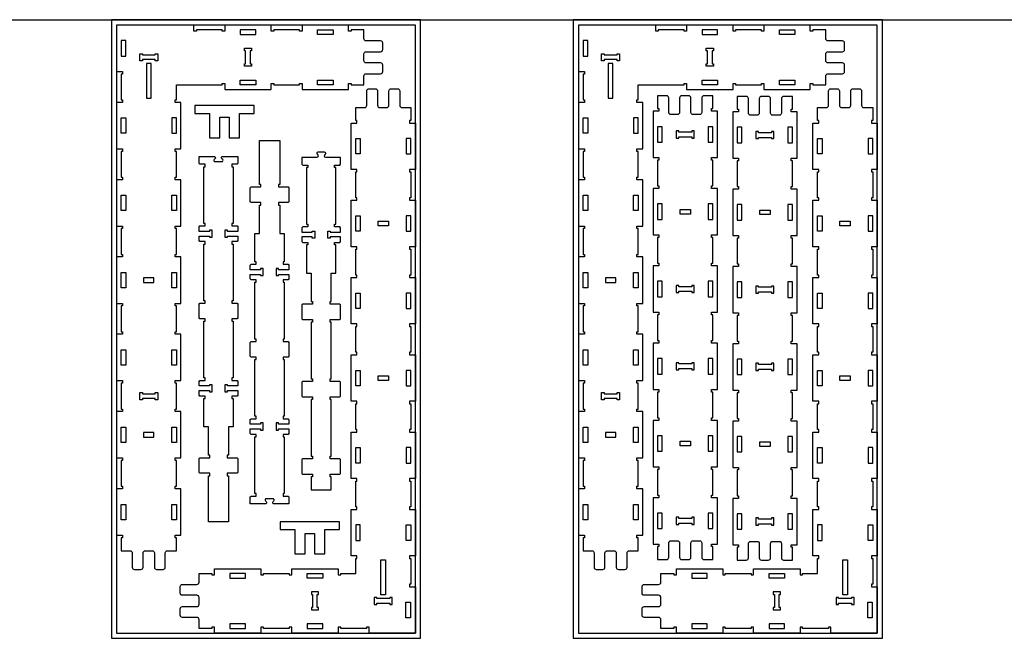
# Model space of a CAD drawing. Header units: inches. Extents: x -1745 to 48028, y -9858 to 20083.
# Tile 17 of 31: x 20516 to 24337, y 11554 to 13955. Entities that reach past the tile are written whole.
import ezdxf

# ---------------------------------------------------------------- set-up
doc = ezdxf.new("R2010")
doc.units = ezdxf.units.IN
doc.header["$MEASUREMENT"] = 0
doc.header["$PDMODE"] = 34
doc.layers.add('6_ANYTOOL_CUTTHROUGH_OUTSI', color=5, linetype='Continuous')

msp = doc.modelspace()

# ---------------------------------------------------------------- linework, layer by layer
msp.add_line((16694.6, 13953.7), (31034.3, 13953.7))
for points in [[(20872, 11553.7), (22072, 11553.7), (22072, 13953.7), (20872, 13953.7)], [(22664.5, 11553.7), (23864.5, 11553.7), (23864.5, 13953.7), (22664.5, 13953.7)], [(20892, 11573.7), (22052, 11573.7), (22052, 13933.7), (20892, 13933.7)], [(22684.5, 11573.7), (23844.5, 11573.7), (23844.5, 13933.7), (22684.5, 13933.7)], [(21252.9, 13496.1), (21292.9, 13496.1), (21292.9, 13576.1), (21328.9, 13576.1), (21328.9, 13496.1), (21368.9, 13496.1), (21368.9, 13576.1), (21368.9, 13591.1), (21425.9, 13591.1), (21425.9, 13621.1), (21195.9, 13621.1), (21195.9, 13591.1), (21252.9, 13591.1), (21252.9, 13576.1)], [(23064, 13495.5), (23074, 13495.5), (23074, 13500.5), (23124, 13500.5), (23124, 13495.5), (23134, 13495.5), (23134, 13523.5), (23124, 13523.5), (23124, 13518.5), (23074, 13518.5), (23074, 13523.5), (23064, 13523.5)], [(23373.2, 13493), (23383.2, 13493), (23383.2, 13498), (23433.2, 13498), (23433.2, 13493), (23443.2, 13493), (23443.2, 13521), (23433.2, 13521), (23433.2, 13516), (23383.2, 13516), (23383.2, 13521), (23373.2, 13521)], [(23064, 12895.5), (23074, 12895.5), (23074, 12900.5), (23124, 12900.5), (23124, 12895.5), (23134, 12895.5), (23134, 12923.5), (23124, 12923.5), (23124, 12918.5), (23074, 12918.5), (23074, 12923.5), (23064, 12923.5)], [(23373.2, 12893), (23383.2, 12893), (23383.2, 12898), (23433.2, 12898), (23433.2, 12893), (23443.2, 12893), (23443.2, 12921), (23433.2, 12921), (23433.2, 12916), (23383.2, 12916), (23383.2, 12921), (23373.2, 12921)], [(23064, 12595.5), (23074, 12595.5), (23074, 12600.5), (23124, 12600.5), (23124, 12595.5), (23134, 12595.5), (23134, 12623.5), (23124, 12623.5), (23124, 12618.5), (23074, 12618.5), (23074, 12623.5), (23064, 12623.5)], [(23373.2, 12593), (23383.2, 12593), (23383.2, 12598), (23433.2, 12598), (23433.2, 12593), (23443.2, 12593), (23443.2, 12621), (23433.2, 12621), (23433.2, 12616), (23383.2, 12616), (23383.2, 12621), (23373.2, 12621)], [(21052, 12479.7), (21042, 12479.7), (21042, 12484.7), (20992, 12484.7), (20992, 12479.7), (20982, 12479.7), (20982, 12507.7), (20992, 12507.7), (20992, 12502.7), (21042, 12502.7), (21042, 12507.7), (21052, 12507.7)], [(22844.5, 12479.7), (22834.5, 12479.7), (22834.5, 12484.7), (22784.5, 12484.7), (22784.5, 12479.7), (22774.5, 12479.7), (22774.5, 12507.7), (22784.5, 12507.7), (22784.5, 12502.7), (22834.5, 12502.7), (22834.5, 12507.7), (22844.5, 12507.7)], [(21584.4, 11881), (21624.4, 11881), (21624.4, 11961), (21660.4, 11961), (21660.4, 11881), (21700.4, 11881), (21700.4, 11961), (21700.4, 11976), (21757.4, 11976), (21757.4, 12006), (21527.4, 12006), (21527.4, 11976), (21584.4, 11976), (21584.4, 11961)], [(23064, 11995.5), (23074, 11995.5), (23074, 12000.5), (23124, 12000.5), (23124, 11995.5), (23134, 11995.5), (23134, 12023.5), (23124, 12023.5), (23124, 12018.5), (23074, 12018.5), (23074, 12023.5), (23064, 12023.5)], [(23373.2, 11993), (23383.2, 11993), (23383.2, 11998), (23433.2, 11998), (23433.2, 11993), (23443.2, 11993), (23443.2, 12021), (23433.2, 12021), (23433.2, 12016), (23383.2, 12016), (23383.2, 12021), (23373.2, 12021)], [(21648, 11733.7), (21648, 11723.7), (21653, 11723.7), (21653, 11673.7), (21648, 11673.7), (21648, 11663.7), (21676, 11663.7), (21676, 11673.7), (21671, 11673.7), (21671, 11723.7), (21676, 11723.7), (21676, 11733.7)], [(23440.5, 11733.7), (23440.5, 11723.7), (23445.5, 11723.7), (23445.5, 11673.7), (23440.5, 11673.7), (23440.5, 11663.7), (23468.5, 11663.7), (23468.5, 11673.7), (23463.5, 11673.7), (23463.5, 11723.7), (23468.5, 11723.7), (23468.5, 11733.7)], [(21902, 11689.7), (21952, 11689.7), (21952, 11684.7), (21962, 11684.7), (21962, 11712.7), (21952, 11712.7), (21952, 11707.7), (21902, 11707.7), (21902, 11712.7), (21892, 11712.7), (21892, 11684.7), (21902, 11684.7)], [(23694.5, 11689.7), (23744.5, 11689.7), (23744.5, 11684.7), (23754.5, 11684.7), (23754.5, 11712.7), (23744.5, 11712.7), (23744.5, 11707.7), (23694.5, 11707.7), (23694.5, 11712.7), (23684.5, 11712.7), (23684.5, 11684.7), (23694.5, 11684.7)]]:
    msp.add_lwpolyline(points, close=True)
at = {"color": 4}
for points in [[(21432, 13897.7), (21432, 13915.7), (21372, 13915.7), (21372, 13897.7)], [(21672, 13915.7), (21732, 13915.7), (21732, 13897.7), (21672, 13897.7)], [(23224.5, 13897.7), (23224.5, 13915.7), (23164.5, 13915.7), (23164.5, 13897.7)], [(23464.5, 13915.7), (23524.5, 13915.7), (23524.5, 13897.7), (23464.5, 13897.7)], [(20910, 13813.7), (20928, 13813.7), (20928, 13873.7), (20910, 13873.7)], [(22702.5, 13813.7), (22720.5, 13813.7), (22720.5, 13873.7), (22702.5, 13873.7)], [(21372, 13719.7), (21432, 13719.7), (21432, 13701.7), (21372, 13701.7)], [(21672, 13719.7), (21732, 13719.7), (21732, 13701.7), (21672, 13701.7)], [(23164.5, 13719.7), (23224.5, 13719.7), (23224.5, 13701.7), (23164.5, 13701.7)], [(23464.5, 13719.7), (23524.5, 13719.7), (23524.5, 13701.7), (23464.5, 13701.7)], [(20928, 13573.7), (20928, 13513.7), (20910, 13513.7), (20910, 13573.7)], [(21106, 13513.7), (21124, 13513.7), (21124, 13573.7), (21106, 13573.7)], [(22720.5, 13573.7), (22720.5, 13513.7), (22702.5, 13513.7), (22702.5, 13573.7)], [(22898.5, 13513.7), (22916.5, 13513.7), (22916.5, 13573.7), (22898.5, 13573.7)], [(22992, 13479.5), (23010, 13479.5), (23010, 13539.5), (22992, 13539.5)], [(23188, 13479.5), (23206, 13479.5), (23206, 13539.5), (23188, 13539.5)], [(23301.2, 13477), (23319.2, 13477), (23319.2, 13537), (23301.2, 13537)], [(23497.2, 13477), (23515.2, 13477), (23515.2, 13537), (23497.2, 13537)], [(21820, 13493.7), (21838, 13493.7), (21838, 13433.7), (21820, 13433.7)], [(22034, 13493.7), (22016, 13493.7), (22016, 13433.7), (22034, 13433.7)], [(23612.5, 13493.7), (23630.5, 13493.7), (23630.5, 13433.7), (23612.5, 13433.7)], [(23826.5, 13493.7), (23808.5, 13493.7), (23808.5, 13433.7), (23826.5, 13433.7)], [(20928, 13213.7), (20910, 13213.7), (20910, 13273.7), (20928, 13273.7)], [(21124, 13273.7), (21124, 13213.7), (21106, 13213.7), (21106, 13273.7)], [(22720.5, 13213.7), (22702.5, 13213.7), (22702.5, 13273.7), (22720.5, 13273.7)], [(22916.5, 13273.7), (22916.5, 13213.7), (22898.5, 13213.7), (22898.5, 13273.7)], [(22992, 13179.5), (23010, 13179.5), (23010, 13239.5), (22992, 13239.5)], [(23188, 13179.5), (23206, 13179.5), (23206, 13239.5), (23188, 13239.5)], [(23301.2, 13177), (23319.2, 13177), (23319.2, 13237), (23301.2, 13237)], [(23497.2, 13177), (23515.2, 13177), (23515.2, 13237), (23497.2, 13237)], [(21820, 13193.7), (21838, 13193.7), (21838, 13133.7), (21820, 13133.7)], [(22034, 13193.7), (22016, 13193.7), (22016, 13133.7), (22034, 13133.7)], [(23612.5, 13193.7), (23630.5, 13193.7), (23630.5, 13133.7), (23612.5, 13133.7)], [(23826.5, 13193.7), (23808.5, 13193.7), (23808.5, 13133.7), (23826.5, 13133.7)], [(20928, 12913.7), (20910, 12913.7), (20910, 12973.7), (20928, 12973.7)], [(21124, 12913.7), (21106, 12913.7), (21106, 12973.7), (21124, 12973.7)], [(22720.5, 12913.7), (22702.5, 12913.7), (22702.5, 12973.7), (22720.5, 12973.7)], [(22916.5, 12913.7), (22898.5, 12913.7), (22898.5, 12973.7), (22916.5, 12973.7)], [(22992, 12879.5), (23010, 12879.5), (23010, 12939.5), (22992, 12939.5)], [(23188, 12879.5), (23206, 12879.5), (23206, 12939.5), (23188, 12939.5)], [(23301.2, 12877), (23319.2, 12877), (23319.2, 12937), (23301.2, 12937)], [(23497.2, 12877), (23515.2, 12877), (23515.2, 12937), (23497.2, 12937)], [(21820, 12893.7), (21838, 12893.7), (21838, 12833.7), (21820, 12833.7)], [(22034, 12893.7), (22016, 12893.7), (22016, 12833.7), (22034, 12833.7)], [(23612.5, 12893.7), (23630.5, 12893.7), (23630.5, 12833.7), (23612.5, 12833.7)], [(23826.5, 12893.7), (23808.5, 12893.7), (23808.5, 12833.7), (23826.5, 12833.7)], [(20928, 12613.7), (20910, 12613.7), (20910, 12673.7), (20928, 12673.7)], [(21124, 12613.7), (21106, 12613.7), (21106, 12673.7), (21124, 12673.7)], [(22720.5, 12613.7), (22702.5, 12613.7), (22702.5, 12673.7), (22720.5, 12673.7)], [(22916.5, 12613.7), (22898.5, 12613.7), (22898.5, 12673.7), (22916.5, 12673.7)], [(22992, 12579.5), (23010, 12579.5), (23010, 12639.5), (22992, 12639.5)], [(23188, 12579.5), (23206, 12579.5), (23206, 12639.5), (23188, 12639.5)], [(23301.2, 12577), (23319.2, 12577), (23319.2, 12637), (23301.2, 12637)], [(23497.2, 12577), (23515.2, 12577), (23515.2, 12637), (23497.2, 12637)], [(21820, 12593.7), (21838, 12593.7), (21838, 12533.7), (21820, 12533.7)], [(22034, 12593.7), (22016, 12593.7), (22016, 12533.7), (22034, 12533.7)], [(23612.5, 12593.7), (23630.5, 12593.7), (23630.5, 12533.7), (23612.5, 12533.7)], [(23826.5, 12593.7), (23808.5, 12593.7), (23808.5, 12533.7), (23826.5, 12533.7)], [(20928, 12313.7), (20910, 12313.7), (20910, 12373.7), (20928, 12373.7)], [(21124, 12313.7), (21106, 12313.7), (21106, 12373.7), (21124, 12373.7)], [(22720.5, 12313.7), (22702.5, 12313.7), (22702.5, 12373.7), (22720.5, 12373.7)], [(22916.5, 12313.7), (22898.5, 12313.7), (22898.5, 12373.7), (22916.5, 12373.7)], [(22992, 12279.5), (23010, 12279.5), (23010, 12339.5), (22992, 12339.5)], [(23188, 12279.5), (23206, 12279.5), (23206, 12339.5), (23188, 12339.5)], [(23301.2, 12277), (23319.2, 12277), (23319.2, 12337), (23301.2, 12337)], [(23497.2, 12277), (23515.2, 12277), (23515.2, 12337), (23497.2, 12337)], [(21820, 12233.7), (21820, 12293.7), (21838, 12293.7), (21838, 12233.7)], [(22034, 12233.7), (22034, 12293.7), (22016, 12293.7), (22016, 12233.7)], [(23612.5, 12233.7), (23612.5, 12293.7), (23630.5, 12293.7), (23630.5, 12233.7)], [(23826.5, 12233.7), (23826.5, 12293.7), (23808.5, 12293.7), (23808.5, 12233.7)], [(20928, 12013.7), (20910, 12013.7), (20910, 12073.7), (20928, 12073.7)], [(21124, 12013.7), (21106, 12013.7), (21106, 12073.7), (21124, 12073.7)], [(22720.5, 12013.7), (22702.5, 12013.7), (22702.5, 12073.7), (22720.5, 12073.7)], [(22916.5, 12013.7), (22898.5, 12013.7), (22898.5, 12073.7), (22916.5, 12073.7)], [(22992, 11979.5), (23010, 11979.5), (23010, 12039.5), (22992, 12039.5)], [(23206, 11979.5), (23206, 12039.5), (23188, 12039.5), (23188, 11979.5)], [(23301.2, 11977), (23319.2, 11977), (23319.2, 12037), (23301.2, 12037)], [(23515.2, 11977), (23515.2, 12037), (23497.2, 12037), (23497.2, 11977)], [(21838, 11993.7), (21820, 11993.7), (21820, 11933.7), (21838, 11933.7)], [(22016, 11993.7), (22034, 11993.7), (22034, 11933.7), (22016, 11933.7)], [(23630.5, 11993.7), (23612.5, 11993.7), (23612.5, 11933.7), (23630.5, 11933.7)], [(23808.5, 11993.7), (23826.5, 11993.7), (23826.5, 11933.7), (23808.5, 11933.7)], [(21392, 11805.7), (21332, 11805.7), (21332, 11787.7), (21392, 11787.7)], [(21632, 11787.7), (21632, 11805.7), (21692, 11805.7), (21692, 11787.7)], [(23184.5, 11805.7), (23124.5, 11805.7), (23124.5, 11787.7), (23184.5, 11787.7)], [(23424.5, 11787.7), (23424.5, 11805.7), (23484.5, 11805.7), (23484.5, 11787.7)], [(22014.7, 11693.7), (22032.7, 11693.7), (22032.7, 11633.7), (22014.7, 11633.7)], [(23807.1, 11693.7), (23825.1, 11693.7), (23825.1, 11633.7), (23807.1, 11633.7)], [(21332, 11609.7), (21332, 11591.7), (21392, 11591.7), (21392, 11609.7)], [(21692, 11609.7), (21632, 11609.7), (21632, 11591.7), (21692, 11591.7)], [(23124.5, 11609.7), (23124.5, 11591.7), (23184.5, 11591.7), (23184.5, 11609.7)], [(23484.5, 11609.7), (23424.5, 11609.7), (23424.5, 11591.7), (23484.5, 11591.7)]]:
    msp.add_lwpolyline(points, close=True, dxfattribs=at)
for points in [[(21393, 13833.7), (21388, 13833.7), (21388, 13843.7), (21416, 13843.7), (21416, 13833.7), (21411, 13833.7)], [(21411, 13833.7), (21411, 13783.7), (21416, 13783.7), (21416, 13773.7), (21388, 13773.7)], [(21388, 13773.7), (21388, 13783.7), (21393, 13783.7), (21393, 13833.7)], [(23185.5, 13833.7), (23180.5, 13833.7), (23180.5, 13843.7), (23208.5, 13843.7), (23208.5, 13833.7), (23203.5, 13833.7)], [(23203.5, 13833.7), (23203.5, 13783.7), (23208.5, 13783.7), (23208.5, 13773.7), (23180.5, 13773.7)], [(23180.5, 13773.7), (23180.5, 13783.7), (23185.5, 13783.7), (23185.5, 13833.7)], [(20992, 13799.7), (20992, 13794.7), (20982, 13794.7), (20982, 13822.7), (20992, 13822.7), (20992, 13817.7)], [(20992, 13817.7), (21042, 13817.7), (21042, 13822.7), (21052, 13822.7), (21052, 13794.7)], [(21052, 13794.7), (21042, 13794.7), (21042, 13799.7), (20992, 13799.7)], [(22784.5, 13799.7), (22784.5, 13794.7), (22774.5, 13794.7), (22774.5, 13822.7), (22784.5, 13822.7), (22784.5, 13817.7)], [(22784.5, 13817.7), (22834.5, 13817.7), (22834.5, 13822.7), (22844.5, 13822.7), (22844.5, 13794.7)], [(22844.5, 13794.7), (22834.5, 13794.7), (22834.5, 13799.7), (22784.5, 13799.7)], [(21026, 13784.7), (21008, 13784.7), (21008, 13649.7), (21026, 13649.7), (21026, 13784.7)], [(22818.5, 13784.7), (22800.5, 13784.7), (22800.5, 13649.7), (22818.5, 13649.7), (22818.5, 13784.7)], [(23079, 13218.5), (23119, 13218.5), (23119, 13200.5), (23079, 13200.5), (23079, 13218.5)], [(23388.2, 13216), (23428.2, 13216), (23428.2, 13198), (23388.2, 13198), (23388.2, 13216)], [(21947, 13154.7), (21907, 13154.7), (21907, 13172.7), (21947, 13172.7), (21947, 13154.7)], [(23739.5, 13154.7), (23699.5, 13154.7), (23699.5, 13172.7), (23739.5, 13172.7), (23739.5, 13154.7)], [(21037, 12952.7), (20997, 12952.7), (20997, 12934.7), (21037, 12934.7), (21037, 12952.7)], [(22829.5, 12952.7), (22789.5, 12952.7), (22789.5, 12934.7), (22829.5, 12934.7), (22829.5, 12952.7)], [(21947, 12554.7), (21907, 12554.7), (21907, 12572.7), (21947, 12572.7), (21947, 12554.7)], [(23739.5, 12554.7), (23699.5, 12554.7), (23699.5, 12572.7), (23739.5, 12572.7), (23739.5, 12554.7)], [(21037, 12352.7), (20997, 12352.7), (20997, 12334.7), (21037, 12334.7), (21037, 12352.7)], [(22829.5, 12352.7), (22789.5, 12352.7), (22789.5, 12334.7), (22829.5, 12334.7), (22829.5, 12352.7)], [(23079, 12318.5), (23119, 12318.5), (23119, 12300.5), (23079, 12300.5), (23079, 12318.5)], [(23388.2, 12316), (23428.2, 12316), (23428.2, 12298), (23388.2, 12298), (23388.2, 12316)], [(21936, 11722.7), (21918, 11722.7), (21918, 11857.7), (21936, 11857.7), (21936, 11722.7)], [(23728.5, 11722.7), (23710.5, 11722.7), (23710.5, 11857.7), (23728.5, 11857.7), (23728.5, 11722.7)]]:
    msp.add_lwpolyline(points)
msp.add_lwpolyline([(21511, 12961.4), (21521, 12961.4), (21521, 12966.4), (21561, 12966.4), (21561, 12948.4), (21558, 12945.4), (21538, 12945.4), (21538, 12935.4), (21543, 12935.4), (21543, 12715.4), (21538, 12715.4), (21538, 12705.4), (21558, 12705.4), (21561, 12702.4), (21561, 12648.4), (21558, 12645.4), (21538, 12645.4), (21538, 12635.4), (21543, 12635.4), (21543, 12415.4), (21538, 12415.4), (21538, 12405.4), (21558, 12405.4), (21561, 12402.4), (21561, 12384.4), (21521, 12384.4), (21521, 12389.4), (21511, 12389.4), (21511, 12361.4), (21521, 12361.4), (21521, 12366.4), (21561, 12366.4), (21561, 12348.4), (21558, 12345.4), (21538, 12345.4), (21538, 12335.4), (21543, 12335.4), (21543, 12115.4), (21538, 12115.4), (21538, 12105.4), (21558, 12105.4), (21561, 12102.4), (21561, 12075.4), (21503.1, 12075.4, -0.668179), (21499.4, 12084.4), (21502.3, 12087.4, 0.668179), (21499, 12095.5), (21473, 12095.5, 0.668179), (21469.7, 12087.4), (21472.6, 12084.4, -0.668179), (21468.9, 12075.4), (21411, 12075.4), (21411, 12102.4), (21414, 12105.4), (21434, 12105.4), (21434, 12115.4), (21429, 12115.4), (21429, 12335.4), (21434, 12335.4), (21434, 12345.4), (21414, 12345.4), (21411, 12348.4), (21411, 12366.4), (21451, 12366.4), (21451, 12361.4), (21461, 12361.4), (21461, 12389.4), (21451, 12389.4), (21451, 12384.4), (21411, 12384.4), (21411, 12402.4), (21414, 12405.4), (21434, 12405.4), (21434, 12415.4), (21429, 12415.4), (21429, 12635.4), (21434, 12635.4), (21434, 12645.4), (21414, 12645.4), (21411, 12648.4), (21411, 12702.4), (21414, 12705.4), (21434, 12705.4), (21434, 12715.4), (21429, 12715.4), (21429, 12935.4), (21434, 12935.4), (21434, 12945.4), (21414, 12945.4), (21411, 12948.4), (21411, 12966.4), (21451, 12966.4), (21451, 12961.4), (21461, 12961.4), (21461, 12989.4), (21451, 12989.4), (21451, 12984.4), (21411, 12984.4), (21411, 13002.4), (21414, 13005.4), (21434, 13005.4), (21434, 13015.4), (21429, 13015.4), (21429, 13125.4), (21447, 13125.4), (21447, 13235.4), (21452, 13235.4), (21452, 13245.4), (21414, 13245.4), (21411, 13248.4), (21411, 13302.4), (21414, 13305.4), (21452, 13305.4), (21452, 13315.4), (21447, 13315.4), (21447, 13485.4), (21525, 13485.4), (21525, 13315.4), (21520, 13315.4), (21520, 13305.4), (21558, 13305.4), (21561, 13302.4), (21561, 13248.4), (21558, 13245.4), (21520, 13245.4), (21520, 13235.4), (21525, 13235.4), (21525, 13125.4), (21543, 13125.4), (21543, 13015.4), (21538, 13015.4), (21538, 13005.4), (21558, 13005.4), (21561, 13002.4), (21561, 12984.4), (21521, 12984.4), (21521, 12989.4), (21511, 12989.4), (21511, 12961.4)], format="xyb")
for points in [[(21212.4, 13424.1), (21270.3, 13424.1, -0.668179), (21274, 13415.1), (21271.1, 13412.2, 0.668179), (21274.4, 13404.1), (21300.4, 13404.1, 0.668179), (21303.8, 13412.2), (21300.8, 13415.1, -0.668179), (21304.5, 13424.1), (21362.4, 13424.1), (21362.4, 13397.1), (21359.4, 13394.1), (21339.4, 13394.1), (21339.4, 13384.1), (21344.4, 13384.1), (21344.4, 13164.1), (21339.4, 13164.1), (21339.4, 13154.1), (21359.4, 13154.1), (21362.4, 13151.1), (21362.4, 13133.1), (21322.4, 13133.1), (21322.4, 13138.1), (21312.4, 13138.1), (21312.4, 13110.1), (21322.4, 13110.1), (21322.4, 13115.1), (21362.4, 13115.1), (21362.4, 13097.1), (21359.4, 13094.1), (21339.4, 13094.1), (21339.4, 13084.1), (21344.4, 13084.1), (21344.4, 12864.1), (21339.4, 12864.1), (21339.4, 12854.1), (21359.4, 12854.1), (21362.4, 12851.1), (21362.4, 12797.1), (21359.4, 12794.1), (21339.4, 12794.1), (21339.4, 12784.1), (21344.4, 12784.1), (21344.4, 12564.1), (21339.4, 12564.1), (21339.4, 12554.1), (21359.4, 12554.1), (21362.4, 12551.1), (21362.4, 12533.1), (21322.4, 12533.1), (21322.4, 12538.1), (21312.4, 12538.1), (21312.4, 12510.1), (21322.4, 12510.1), (21322.4, 12515.1), (21362.4, 12515.1), (21362.4, 12497.1), (21359.4, 12494.1), (21339.4, 12494.1), (21339.4, 12484.1), (21344.4, 12484.1), (21344.4, 12374.1), (21326.4, 12374.1), (21326.4, 12264.1), (21321.4, 12264.1), (21321.4, 12254.1), (21359.4, 12254.1), (21362.4, 12251.1), (21362.4, 12197.1), (21359.4, 12194.1), (21321.4, 12194.1), (21321.4, 12184.1), (21326.4, 12184.1), (21326.4, 12005.8), (21248.4, 12005.8), (21248.4, 12184.1), (21253.4, 12184.1), (21253.4, 12194.1), (21215.4, 12194.1), (21212.4, 12197.1), (21212.4, 12251.1), (21215.4, 12254.1), (21253.4, 12254.1), (21253.4, 12264.1), (21248.4, 12264.1), (21248.4, 12374.1), (21230.4, 12374.1), (21230.4, 12484.1), (21235.4, 12484.1), (21235.4, 12494.1), (21215.4, 12494.1), (21212.4, 12497.1), (21212.4, 12515.1), (21252.4, 12515.1), (21252.4, 12510.1), (21262.4, 12510.1), (21262.4, 12538.1), (21252.4, 12538.1), (21252.4, 12533.1), (21212.4, 12533.1), (21212.4, 12551.1), (21215.4, 12554.1), (21235.4, 12554.1), (21235.4, 12564.1), (21230.4, 12564.1), (21230.4, 12784.1), (21235.4, 12784.1), (21235.4, 12794.1), (21215.4, 12794.1), (21212.4, 12797.1), (21212.4, 12851.1), (21215.4, 12854.1), (21235.4, 12854.1), (21235.4, 12864.1), (21230.4, 12864.1), (21230.4, 13084.1), (21235.4, 13084.1), (21235.4, 13094.1), (21215.4, 13094.1), (21212.4, 13097.1), (21212.4, 13115.1), (21252.4, 13115.1), (21252.4, 13110.1), (21262.4, 13110.1), (21262.4, 13138.1), (21252.4, 13138.1), (21252.4, 13133.1), (21212.4, 13133.1), (21212.4, 13151.1), (21215.4, 13154.1), (21235.4, 13154.1), (21235.4, 13164.1), (21230.4, 13164.1), (21230.4, 13384.1), (21235.4, 13384.1), (21235.4, 13394.1), (21215.4, 13394.1), (21212.4, 13397.1)], [(21647.4, 12780.5), (21647.4, 12560.5), (21652.4, 12560.5), (21652.4, 12550.5), (21614.4, 12550.5), (21611.4, 12547.5), (21611.4, 12493.5), (21614.4, 12490.5), (21652.4, 12490.5), (21652.4, 12480.5), (21647.4, 12480.5), (21647.4, 12260.5), (21652.4, 12260.5), (21652.4, 12250.5), (21614.4, 12250.5), (21611.4, 12247.5), (21611.4, 12193.5), (21614.4, 12190.5), (21652.4, 12190.5), (21652.4, 12180.5), (21647.4, 12180.5), (21647.4, 12130.5), (21725.4, 12130.5), (21725.4, 12180.5), (21720.4, 12180.5), (21720.4, 12190.5), (21758.4, 12190.5), (21761.4, 12193.5), (21761.4, 12247.5), (21758.4, 12250.5), (21720.4, 12250.5), (21720.4, 12260.5), (21725.4, 12260.5), (21725.4, 12480.5), (21720.4, 12480.5), (21720.4, 12490.5), (21758.4, 12490.5), (21761.4, 12493.5), (21761.4, 12547.5), (21758.4, 12550.5), (21720.4, 12550.5), (21720.4, 12560.5), (21725.4, 12560.5), (21725.4, 12780.5), (21720.4, 12780.5), (21720.4, 12790.5), (21758.4, 12790.5), (21761.4, 12793.5), (21761.4, 12847.5), (21758.4, 12850.5), (21720.4, 12850.5), (21720.4, 12860.5), (21725.4, 12860.5), (21725.4, 12970.5), (21743.4, 12970.5), (21743.4, 13080.5), (21738.4, 13080.5), (21738.4, 13090.5), (21758.4, 13090.5), (21761.4, 13093.5), (21761.4, 13111.5), (21721.4, 13111.5), (21721.4, 13106.5), (21711.4, 13106.5), (21711.4, 13134.5), (21721.4, 13134.5), (21721.4, 13129.5), (21761.4, 13129.5), (21761.4, 13147.5), (21758.4, 13150.5), (21738.4, 13150.5), (21738.4, 13160.5), (21743.4, 13160.5), (21743.4, 13380.5), (21738.4, 13380.5), (21738.4, 13390.5), (21758.4, 13390.5), (21761.4, 13393.5), (21761.4, 13420.5), (21703.6, 13420.5, -0.668179), (21699.8, 13429.5), (21702.8, 13432.4, 0.668179), (21699.4, 13440.6), (21673.5, 13440.6, 0.668179), (21670.1, 13432.4), (21673, 13429.5, -0.668179), (21669.3, 13420.5), (21611.4, 13420.5), (21611.4, 13393.5), (21614.4, 13390.5), (21634.4, 13390.5), (21634.4, 13380.5), (21629.4, 13380.5), (21629.4, 13160.5), (21634.4, 13160.5), (21634.4, 13150.5), (21614.4, 13150.5), (21611.4, 13147.5), (21611.4, 13129.5), (21651.4, 13129.5), (21651.4, 13134.5), (21661.4, 13134.5), (21661.4, 13106.5), (21651.4, 13106.5), (21651.4, 13111.5), (21611.4, 13111.5), (21611.4, 13093.5), (21614.4, 13090.5), (21634.4, 13090.5), (21634.4, 13080.5), (21629.4, 13080.5), (21629.4, 12970.5), (21647.4, 12970.5), (21647.4, 12860.5), (21652.4, 12860.5), (21652.4, 12850.5), (21614.4, 12850.5), (21611.4, 12847.5), (21611.4, 12793.5), (21614.4, 12790.5), (21652.4, 12790.5), (21652.4, 12780.5)]]:
    msp.add_lwpolyline(points, format="xyb", close=True)
for p in [(22072, 13953.7), (23864.5, 13953.7)]:
    msp.add_point(p)
at = {"layer": '6_ANYTOOL_CUTTHROUGH_OUTSI', "color": 0}
for points in [[(20944.3, 11893.7, -0.414214), (20953.1, 11884.9), (20953.1, 11829.2, 0.414214), (20961.5, 11820.8), (20986.8, 11820.8, 0.414214), (20995.1, 11829.2), (20995.1, 11884.9, -0.414214), (21003.9, 11893.7), (21030.1, 11893.7, -0.414214), (21038.9, 11884.9), (21038.9, 11829.2, 0.414214), (21047.3, 11820.8), (21072.6, 11820.8, 0.414214), (21080.9, 11829.2), (21080.9, 11884.9, -0.414214), (21089.7, 11893.7), (21124, 11893.7), (21124, 11943.7), (21119, 11943.7), (21119, 11953.7), (21142, 11953.7), (21142, 12133.7), (21119, 12133.7), (21119, 12143.7), (21124, 12143.7), (21124, 12243.7), (21119, 12243.7), (21119, 12253.7), (21142, 12253.7), (21142, 12433.7), (21119, 12433.7), (21119, 12443.7), (21124, 12443.7), (21124, 12543.7), (21119, 12543.7), (21119, 12553.7), (21142, 12553.7), (21142, 12733.7), (21119, 12733.7), (21119, 12743.7), (21124, 12743.7), (21124, 12843.7), (21119, 12843.7), (21119, 12853.7), (21142, 12853.7), (21142, 13033.7), (21119, 13033.7), (21119, 13043.7), (21124, 13043.7), (21124, 13143.7), (21119, 13143.7), (21119, 13153.7), (21142, 13153.7), (21142, 13333.7), (21119, 13333.7), (21119, 13343.7), (21124, 13343.7), (21124, 13443.7), (21119, 13443.7), (21119, 13453.7), (21142, 13453.7), (21142, 13633.7), (21119, 13633.7), (21119, 13643.7), (21124, 13643.7), (21124, 13701.7), (21302, 13701.7), (21302, 13706.7), (21312, 13706.7), (21312, 13683.7), (21492, 13683.7), (21492, 13706.7), (21502, 13706.7), (21502, 13701.7), (21602, 13701.7), (21602, 13706.7), (21612, 13706.7), (21612, 13683.7), (21792, 13683.7), (21792, 13706.7), (21802, 13706.7), (21802, 13701.7), (21852, 13701.7), (21852, 13736, -0.414214), (21860.8, 13744.8), (21916.6, 13744.8, 0.414214), (21924.9, 13753.2), (21924.9, 13778.5, 0.414214), (21916.6, 13786.9), (21860.8, 13786.9, -0.414214), (21852, 13795.6), (21852, 13821.8, -0.414214), (21860.8, 13830.6), (21916.6, 13830.6, 0.414214), (21924.9, 13839), (21924.9, 13864.3, 0.414214), (21916.6, 13872.6), (21860.8, 13872.6, -0.414214), (21852, 13881.4), (21852, 13915.7), (21802, 13915.7), (21802, 13910.7), (21792, 13910.7), (21792, 13933.7), (21612, 13933.7), (21612, 13910.7), (21602, 13910.7), (21602, 13915.7), (21502, 13915.7), (21502, 13910.7), (21492, 13910.7), (21492, 13933.7), (21312, 13933.7), (21312, 13910.7), (21302, 13910.7), (21302, 13915.7), (21202, 13915.7), (21202, 13910.7), (21192, 13910.7), (21192, 13933.7), (20892, 13933.7), (20892, 13753.7), (20915, 13753.7), (20915, 13743.7), (20910, 13743.7), (20910, 13643.7), (20915, 13643.7), (20915, 13633.7), (20892, 13633.7), (20892, 13453.7), (20915, 13453.7), (20915, 13443.7), (20910, 13443.7), (20910, 13343.7), (20915, 13343.7), (20915, 13333.7), (20892, 13333.7), (20892, 13153.7), (20915, 13153.7), (20915, 13143.7), (20910, 13143.7), (20910, 13043.7), (20915, 13043.7), (20915, 13033.7), (20892, 13033.7), (20892, 12853.7), (20915, 12853.7), (20915, 12843.7), (20910, 12843.7), (20910, 12743.7), (20915, 12743.7), (20915, 12733.7), (20892, 12733.7), (20892, 12553.7), (20915, 12553.7), (20915, 12543.7), (20910, 12543.7), (20910, 12443.7), (20915, 12443.7), (20915, 12433.7), (20892, 12433.7), (20892, 12253.7), (20915, 12253.7), (20915, 12243.7), (20910, 12243.7), (20910, 12143.7), (20915, 12143.7), (20915, 12133.7), (20892, 12133.7), (20892, 11953.7), (20915, 11953.7), (20915, 11943.7), (20910, 11943.7), (20910, 11893.7)], [(22736.8, 11893.7, -0.414214), (22745.6, 11884.9), (22745.6, 11829.2, 0.414214), (22753.9, 11820.8), (22779.2, 11820.8, 0.414214), (22787.6, 11829.2), (22787.6, 11884.9, -0.414214), (22796.4, 11893.7), (22822.6, 11893.7, -0.414214), (22831.4, 11884.9), (22831.4, 11829.2, 0.414214), (22839.7, 11820.8), (22865, 11820.8, 0.414214), (22873.4, 11829.2), (22873.4, 11884.9, -0.414214), (22882.2, 11893.7), (22916.5, 11893.7), (22916.5, 11943.7), (22911.5, 11943.7), (22911.5, 11953.7), (22934.5, 11953.7), (22934.5, 12133.7), (22911.5, 12133.7), (22911.5, 12143.7), (22916.5, 12143.7), (22916.5, 12243.7), (22911.5, 12243.7), (22911.5, 12253.7), (22934.5, 12253.7), (22934.5, 12433.7), (22911.5, 12433.7), (22911.5, 12443.7), (22916.5, 12443.7), (22916.5, 12543.7), (22911.5, 12543.7), (22911.5, 12553.7), (22934.5, 12553.7), (22934.5, 12733.7), (22911.5, 12733.7), (22911.5, 12743.7), (22916.5, 12743.7), (22916.5, 12843.7), (22911.5, 12843.7), (22911.5, 12853.7), (22934.5, 12853.7), (22934.5, 13033.7), (22911.5, 13033.7), (22911.5, 13043.7), (22916.5, 13043.7), (22916.5, 13143.7), (22911.5, 13143.7), (22911.5, 13153.7), (22934.5, 13153.7), (22934.5, 13333.7), (22911.5, 13333.7), (22911.5, 13343.7), (22916.5, 13343.7), (22916.5, 13443.7), (22911.5, 13443.7), (22911.5, 13453.7), (22934.5, 13453.7), (22934.5, 13633.7), (22911.5, 13633.7), (22911.5, 13643.7), (22916.5, 13643.7), (22916.5, 13701.7), (23094.5, 13701.7), (23094.5, 13706.7), (23104.5, 13706.7), (23104.5, 13683.7), (23284.5, 13683.7), (23284.5, 13706.7), (23294.5, 13706.7), (23294.5, 13701.7), (23394.5, 13701.7), (23394.5, 13706.7), (23404.5, 13706.7), (23404.5, 13683.7), (23584.5, 13683.7), (23584.5, 13706.7), (23594.5, 13706.7), (23594.5, 13701.7), (23644.5, 13701.7), (23644.5, 13736, -0.414214), (23653.3, 13744.8), (23709, 13744.8, 0.414214), (23717.4, 13753.2), (23717.4, 13778.5, 0.414214), (23709, 13786.9), (23653.3, 13786.9, -0.414214), (23644.5, 13795.6), (23644.5, 13821.8, -0.414214), (23653.3, 13830.6), (23709, 13830.6, 0.414214), (23717.4, 13839), (23717.4, 13864.3, 0.414214), (23709, 13872.6), (23653.3, 13872.6, -0.414214), (23644.5, 13881.4), (23644.5, 13915.7), (23594.5, 13915.7), (23594.5, 13910.7), (23584.5, 13910.7), (23584.5, 13933.7), (23404.5, 13933.7), (23404.5, 13910.7), (23394.5, 13910.7), (23394.5, 13915.7), (23294.5, 13915.7), (23294.5, 13910.7), (23284.5, 13910.7), (23284.5, 13933.7), (23104.5, 13933.7), (23104.5, 13910.7), (23094.5, 13910.7), (23094.5, 13915.7), (22994.5, 13915.7), (22994.5, 13910.7), (22984.5, 13910.7), (22984.5, 13933.7), (22684.5, 13933.7), (22684.5, 13753.7), (22707.5, 13753.7), (22707.5, 13743.7), (22702.5, 13743.7), (22702.5, 13643.7), (22707.5, 13643.7), (22707.5, 13633.7), (22684.5, 13633.7), (22684.5, 13453.7), (22707.5, 13453.7), (22707.5, 13443.7), (22702.5, 13443.7), (22702.5, 13343.7), (22707.5, 13343.7), (22707.5, 13333.7), (22684.5, 13333.7), (22684.5, 13153.7), (22707.5, 13153.7), (22707.5, 13143.7), (22702.5, 13143.7), (22702.5, 13043.7), (22707.5, 13043.7), (22707.5, 13033.7), (22684.5, 13033.7), (22684.5, 12853.7), (22707.5, 12853.7), (22707.5, 12843.7), (22702.5, 12843.7), (22702.5, 12743.7), (22707.5, 12743.7), (22707.5, 12733.7), (22684.5, 12733.7), (22684.5, 12553.7), (22707.5, 12553.7), (22707.5, 12543.7), (22702.5, 12543.7), (22702.5, 12443.7), (22707.5, 12443.7), (22707.5, 12433.7), (22684.5, 12433.7), (22684.5, 12253.7), (22707.5, 12253.7), (22707.5, 12243.7), (22702.5, 12243.7), (22702.5, 12143.7), (22707.5, 12143.7), (22707.5, 12133.7), (22684.5, 12133.7), (22684.5, 11953.7), (22707.5, 11953.7), (22707.5, 11943.7), (22702.5, 11943.7), (22702.5, 11893.7)], [(23206, 13659.5), (23171.6, 13659.5, 0.414214), (23162.9, 13650.7), (23162.9, 13595, -0.414214), (23154.5, 13586.6), (23129.2, 13586.6, -0.414214), (23120.8, 13595), (23120.8, 13650.7, 0.414214), (23112, 13659.5), (23085.9, 13659.5, 0.414214), (23077.1, 13650.7), (23077.1, 13595, -0.414214), (23068.7, 13586.6), (23043.4, 13586.6, -0.414214), (23035.1, 13595), (23035.1, 13650.7, 0.414214), (23026.3, 13659.5), (22992, 13659.5), (22992, 13609.5), (22997, 13609.5), (22997, 13599.5), (22974, 13599.5), (22974, 13419.5), (22997, 13419.5), (22997, 13409.5), (22992, 13409.5), (22992, 13309.5), (22997, 13309.5), (22997, 13299.5), (22974, 13299.5), (22974, 13119.5), (22997, 13119.5), (22997, 13109.5), (22992, 13109.5), (22992, 13009.5), (22997, 13009.5), (22997, 12999.5), (22974, 12999.5), (22974, 12819.5), (22997, 12819.5), (22997, 12809.5), (22992, 12809.5), (22992, 12709.5), (22997, 12709.5), (22997, 12699.5), (22974, 12699.5), (22974, 12519.5), (22997, 12519.5), (22997, 12509.5), (22992, 12509.5), (22992, 12409.5), (22997, 12409.5), (22997, 12399.5), (22974, 12399.5), (22974, 12219.5), (22997, 12219.5), (22997, 12209.5), (22992, 12209.5), (22992, 12109.5), (22997, 12109.5), (22997, 12099.5), (22974, 12099.5), (22974, 11919.5), (22997, 11919.5), (22997, 11909.5), (22992, 11909.5), (22992, 11859.5), (23026.3, 11859.5, 0.414214), (23035.1, 11868.3), (23035.1, 11924.1, -0.414214), (23043.4, 11932.4), (23068.7, 11932.4, -0.414214), (23077.1, 11924.1), (23077.1, 11868.3, 0.414214), (23085.9, 11859.5), (23112, 11859.5, 0.414214), (23120.8, 11868.3), (23120.8, 11924.1, -0.414214), (23129.2, 11932.4), (23154.5, 11932.4, -0.414214), (23162.9, 11924.1), (23162.9, 11868.3, 0.414214), (23171.6, 11859.5), (23206, 11859.5), (23206, 11909.5), (23201, 11909.5), (23201, 11919.5), (23224, 11919.5), (23224, 12099.5), (23201, 12099.5), (23201, 12109.5), (23206, 12109.5), (23206, 12209.5), (23201, 12209.5), (23201, 12219.5), (23224, 12219.5), (23224, 12399.5), (23201, 12399.5), (23201, 12409.5), (23206, 12409.5), (23206, 12509.5), (23201, 12509.5), (23201, 12519.5), (23224, 12519.5), (23224, 12699.5), (23201, 12699.5), (23201, 12709.5), (23206, 12709.5), (23206, 12809.5), (23201, 12809.5), (23201, 12819.5), (23224, 12819.5), (23224, 12999.5), (23201, 12999.5), (23201, 13009.5), (23206, 13009.5), (23206, 13109.5), (23201, 13109.5), (23201, 13119.5), (23224, 13119.5), (23224, 13299.5), (23201, 13299.5), (23201, 13309.5), (23206, 13309.5), (23206, 13409.5), (23201, 13409.5), (23201, 13419.5), (23224, 13419.5), (23224, 13599.5), (23201, 13599.5), (23201, 13609.5), (23206, 13609.5)], [(23515.2, 13657), (23480.9, 13657, 0.414214), (23472.1, 13648.3), (23472.1, 13592.5, -0.414214), (23463.7, 13584.1), (23438.4, 13584.1, -0.414214), (23430, 13592.5), (23430, 13648.3, 0.414214), (23421.3, 13657), (23395.1, 13657, 0.414214), (23386.3, 13648.3), (23386.3, 13592.5, -0.414214), (23377.9, 13584.1), (23352.6, 13584.1, -0.414214), (23344.3, 13592.5), (23344.3, 13648.3, 0.414214), (23335.5, 13657), (23301.2, 13657), (23301.2, 13607), (23306.2, 13607), (23306.2, 13597), (23283.2, 13597), (23283.2, 13417), (23306.2, 13417), (23306.2, 13407), (23301.2, 13407), (23301.2, 13307), (23306.2, 13307), (23306.2, 13297), (23283.2, 13297), (23283.2, 13117), (23306.2, 13117), (23306.2, 13107), (23301.2, 13107), (23301.2, 13007), (23306.2, 13007), (23306.2, 12997), (23283.2, 12997), (23283.2, 12817), (23306.2, 12817), (23306.2, 12807), (23301.2, 12807), (23301.2, 12707), (23306.2, 12707), (23306.2, 12697), (23283.2, 12697), (23283.2, 12517), (23306.2, 12517), (23306.2, 12507), (23301.2, 12507), (23301.2, 12407), (23306.2, 12407), (23306.2, 12397), (23283.2, 12397), (23283.2, 12217), (23306.2, 12217), (23306.2, 12207), (23301.2, 12207), (23301.2, 12107), (23306.2, 12107), (23306.2, 12097), (23283.2, 12097), (23283.2, 11917), (23306.2, 11917), (23306.2, 11907), (23301.2, 11907), (23301.2, 11857), (23335.5, 11857, 0.414214), (23344.3, 11865.8), (23344.3, 11921.6, -0.414214), (23352.6, 11930), (23377.9, 11930, -0.414214), (23386.3, 11921.6), (23386.3, 11865.8, 0.414214), (23395.1, 11857), (23421.3, 11857, 0.414214), (23430, 11865.8), (23430, 11921.6, -0.414214), (23438.4, 11930), (23463.7, 11930, -0.414214), (23472.1, 11921.6), (23472.1, 11865.8, 0.414214), (23480.9, 11857), (23515.2, 11857), (23515.2, 11907), (23510.2, 11907), (23510.2, 11917), (23533.2, 11917), (23533.2, 12097), (23510.2, 12097), (23510.2, 12107), (23515.2, 12107), (23515.2, 12207), (23510.2, 12207), (23510.2, 12217), (23533.2, 12217), (23533.2, 12397), (23510.2, 12397), (23510.2, 12407), (23515.2, 12407), (23515.2, 12507), (23510.2, 12507), (23510.2, 12517), (23533.2, 12517), (23533.2, 12697), (23510.2, 12697), (23510.2, 12707), (23515.2, 12707), (23515.2, 12807), (23510.2, 12807), (23510.2, 12817), (23533.2, 12817), (23533.2, 12997), (23510.2, 12997), (23510.2, 13007), (23515.2, 13007), (23515.2, 13107), (23510.2, 13107), (23510.2, 13117), (23533.2, 13117), (23533.2, 13297), (23510.2, 13297), (23510.2, 13307), (23515.2, 13307), (23515.2, 13407), (23510.2, 13407), (23510.2, 13417), (23533.2, 13417), (23533.2, 13597), (23510.2, 13597), (23510.2, 13607), (23515.2, 13607)]]:
    msp.add_lwpolyline(points, format="xyb", close=True, dxfattribs=at)
for points in [[(22034, 12463.7), (22034, 12363.7), (22029, 12363.7), (22029, 12353.7), (22052, 12353.7), (22052, 12173.7), (22029, 12173.7), (22029, 12163.7), (22034, 12163.7), (22034, 12063.7), (22029, 12063.7), (22029, 12053.7), (22052, 12053.7), (22052, 11873.7), (22029, 11873.7), (22029, 11863.7), (22034, 11863.7), (22034, 11763.7), (22029, 11763.7), (22029, 11753.7), (22052, 11753.7), (22052, 11573.7), (21872, 11573.7), (21872, 11596.7), (21862, 11596.7), (21862, 11591.7), (21762, 11591.7), (21762, 11596.7), (21752, 11596.7), (21752, 11573.7), (21572, 11573.7), (21572, 11596.7), (21562, 11596.7), (21562, 11591.7), (21462, 11591.7), (21462, 11596.7), (21452, 11596.7), (21452, 11573.7), (21272, 11573.7), (21272, 11596.7), (21262, 11596.7), (21262, 11591.7), (21212, 11591.7), (21212, 11626, 0.414214), (21203.2, 11634.8), (21147.5, 11634.8, -0.414214), (21139.1, 11643.2), (21139.1, 11668.5, -0.414214), (21147.5, 11676.9), (21203.2, 11676.9, 0.414214), (21212, 11685.6), (21212, 11711.8, 0.414214), (21203.2, 11720.6), (21147.5, 11720.6, -0.414214), (21139.1, 11729), (21139.1, 11754.3, -0.414214), (21147.5, 11762.6), (21203.2, 11762.6, 0.414214), (21212, 11771.4), (21212, 11805.7), (21262, 11805.7), (21262, 11800.7), (21272, 11800.7), (21272, 11823.7), (21452, 11823.7), (21452, 11800.7), (21462, 11800.7), (21462, 11805.7), (21562, 11805.7), (21562, 11800.7), (21572, 11800.7), (21572, 11823.7), (21752, 11823.7), (21752, 11800.7), (21762, 11800.7), (21762, 11805.7), (21820, 11805.7), (21820, 11863.7), (21825, 11863.7), (21825, 11873.7), (21802, 11873.7), (21802, 12053.7), (21825, 12053.7), (21825, 12063.7), (21820, 12063.7), (21820, 12163.7), (21825, 12163.7), (21825, 12173.7), (21802, 12173.7), (21802, 12353.7), (21825, 12353.7), (21825, 12363.7), (21820, 12363.7), (21820, 12463.7), (21825, 12463.7), (21825, 12473.7), (21802, 12473.7), (21802, 12653.7), (21825, 12653.7), (21825, 12663.7), (21820, 12663.7), (21820, 12763.7), (21825, 12763.7), (21825, 12773.7), (21802, 12773.7), (21802, 12953.7), (21825, 12953.7), (21825, 12963.7), (21820, 12963.7), (21820, 13063.7), (21825, 13063.7), (21825, 13073.7), (21802, 13073.7), (21802, 13253.7), (21825, 13253.7), (21825, 13263.7), (21820, 13263.7), (21820, 13363.7), (21825, 13363.7), (21825, 13373.7), (21802, 13373.7), (21802, 13553.7), (21825, 13553.7), (21825, 13563.7), (21820, 13563.7), (21820, 13613.7), (21854.3, 13613.7, 0.414214), (21863.1, 13622.5), (21863.1, 13678.3, -0.414214), (21871.5, 13686.6), (21896.8, 13686.6, -0.414214), (21905.1, 13678.3), (21905.1, 13622.5, 0.414214), (21913.9, 13613.7), (21940.1, 13613.7, 0.414214), (21948.9, 13622.5), (21948.9, 13678.3, -0.414214), (21957.3, 13686.6), (21982.6, 13686.6, -0.414214), (21990.9, 13678.3), (21990.9, 13622.5, 0.414214), (21999.7, 13613.7), (22034, 13613.7), (22034, 13563.7), (22029, 13563.7), (22029, 13553.7), (22052, 13553.7), (22052, 13373.7), (22029, 13373.7), (22029, 13363.7), (22034, 13363.7), (22034, 13263.7), (22029, 13263.7), (22029, 13253.7), (22052, 13253.7), (22052, 13073.7), (22029, 13073.7), (22029, 13063.7), (22034, 13063.7), (22034, 12963.7), (22029, 12963.7), (22029, 12953.7), (22052, 12953.7), (22052, 12773.7), (22029, 12773.7), (22029, 12763.7), (22034, 12763.7), (22034, 12663.7), (22029, 12663.7), (22029, 12653.7), (22052, 12653.7), (22052, 12473.7), (22029, 12473.7), (22029, 12463.7), (22034, 12463.7)], [(23826.5, 12463.7), (23826.5, 12363.7), (23821.5, 12363.7), (23821.5, 12353.7), (23844.5, 12353.7), (23844.5, 12173.7), (23821.5, 12173.7), (23821.5, 12163.7), (23826.5, 12163.7), (23826.5, 12063.7), (23821.5, 12063.7), (23821.5, 12053.7), (23844.5, 12053.7), (23844.5, 11873.7), (23821.5, 11873.7), (23821.5, 11863.7), (23826.5, 11863.7), (23826.5, 11763.7), (23821.5, 11763.7), (23821.5, 11753.7), (23844.5, 11753.7), (23844.5, 11573.7), (23664.5, 11573.7), (23664.5, 11596.7), (23654.5, 11596.7), (23654.5, 11591.7), (23554.5, 11591.7), (23554.5, 11596.7), (23544.5, 11596.7), (23544.5, 11573.7), (23364.5, 11573.7), (23364.5, 11596.7), (23354.5, 11596.7), (23354.5, 11591.7), (23254.5, 11591.7), (23254.5, 11596.7), (23244.5, 11596.7), (23244.5, 11573.7), (23064.5, 11573.7), (23064.5, 11596.7), (23054.5, 11596.7), (23054.5, 11591.7), (23004.5, 11591.7), (23004.5, 11626, 0.414214), (22995.7, 11634.8), (22939.9, 11634.8, -0.414214), (22931.6, 11643.2), (22931.6, 11668.5, -0.414214), (22939.9, 11676.9), (22995.7, 11676.9, 0.414214), (23004.5, 11685.6), (23004.5, 11711.8, 0.414214), (22995.7, 11720.6), (22939.9, 11720.6, -0.414214), (22931.6, 11729), (22931.6, 11754.3, -0.414214), (22939.9, 11762.6), (22995.7, 11762.6, 0.414214), (23004.5, 11771.4), (23004.5, 11805.7), (23054.5, 11805.7), (23054.5, 11800.7), (23064.5, 11800.7), (23064.5, 11823.7), (23244.5, 11823.7), (23244.5, 11800.7), (23254.5, 11800.7), (23254.5, 11805.7), (23354.5, 11805.7), (23354.5, 11800.7), (23364.5, 11800.7), (23364.5, 11823.7), (23544.5, 11823.7), (23544.5, 11800.7), (23554.5, 11800.7), (23554.5, 11805.7), (23612.5, 11805.7), (23612.5, 11863.7), (23617.5, 11863.7), (23617.5, 11873.7), (23594.5, 11873.7), (23594.5, 12053.7), (23617.5, 12053.7), (23617.5, 12063.7), (23612.5, 12063.7), (23612.5, 12163.7), (23617.5, 12163.7), (23617.5, 12173.7), (23594.5, 12173.7), (23594.5, 12353.7), (23617.5, 12353.7), (23617.5, 12363.7), (23612.5, 12363.7), (23612.5, 12463.7), (23617.5, 12463.7), (23617.5, 12473.7), (23594.5, 12473.7), (23594.5, 12653.7), (23617.5, 12653.7), (23617.5, 12663.7), (23612.5, 12663.7), (23612.5, 12763.7), (23617.5, 12763.7), (23617.5, 12773.7), (23594.5, 12773.7), (23594.5, 12953.7), (23617.5, 12953.7), (23617.5, 12963.7), (23612.5, 12963.7), (23612.5, 13063.7), (23617.5, 13063.7), (23617.5, 13073.7), (23594.5, 13073.7), (23594.5, 13253.7), (23617.5, 13253.7), (23617.5, 13263.7), (23612.5, 13263.7), (23612.5, 13363.7), (23617.5, 13363.7), (23617.5, 13373.7), (23594.5, 13373.7), (23594.5, 13553.7), (23617.5, 13553.7), (23617.5, 13563.7), (23612.5, 13563.7), (23612.5, 13613.7), (23646.8, 13613.7, 0.414214), (23655.6, 13622.5), (23655.6, 13678.3, -0.414214), (23663.9, 13686.6), (23689.2, 13686.6, -0.414214), (23697.6, 13678.3), (23697.6, 13622.5, 0.414214), (23706.4, 13613.7), (23732.6, 13613.7, 0.414214), (23741.4, 13622.5), (23741.4, 13678.3, -0.414214), (23749.7, 13686.6), (23775, 13686.6, -0.414214), (23783.4, 13678.3), (23783.4, 13622.5, 0.414214), (23792.2, 13613.7), (23826.5, 13613.7), (23826.5, 13563.7), (23821.5, 13563.7), (23821.5, 13553.7), (23844.5, 13553.7), (23844.5, 13373.7), (23821.5, 13373.7), (23821.5, 13363.7), (23826.5, 13363.7), (23826.5, 13263.7), (23821.5, 13263.7), (23821.5, 13253.7), (23844.5, 13253.7), (23844.5, 13073.7), (23821.5, 13073.7), (23821.5, 13063.7), (23826.5, 13063.7), (23826.5, 12963.7), (23821.5, 12963.7), (23821.5, 12953.7), (23844.5, 12953.7), (23844.5, 12773.7), (23821.5, 12773.7), (23821.5, 12763.7), (23826.5, 12763.7), (23826.5, 12663.7), (23821.5, 12663.7), (23821.5, 12653.7), (23844.5, 12653.7), (23844.5, 12473.7), (23821.5, 12473.7), (23821.5, 12463.7), (23826.5, 12463.7)]]:
    msp.add_lwpolyline(points, format="xyb", dxfattribs=at)

doc.saveas('drawing.dxf')
